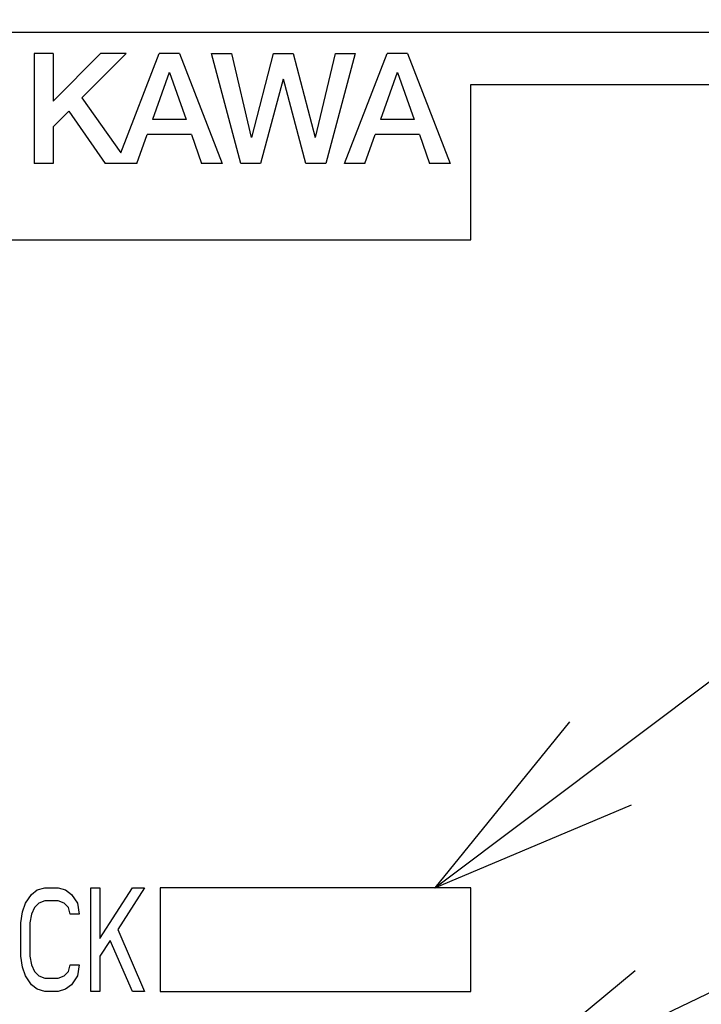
# Model space of a CAD drawing. Header units: millimetres. Extents: x 78 to 816, y 67 to 540.
# Tile 31 of 46: x 431 to 444, y 420 to 439. Entities that reach past the tile are written whole.
import ezdxf

# ---------------------------------------------------------------- set-up
doc = ezdxf.new("R2010")
doc.units = ezdxf.units.MM
doc.header["$LTSCALE"] = 0.319334
for name, color, linetype in [('ALL_CURVE', 7, 'Continuous'), ('ALL_FEATURES', 7, 'Continuous'), ('ALL_NOTE', 7, 'Continuous')]:
    doc.layers.add(name, color=color, linetype=linetype)

msp = doc.modelspace()

# ---------------------------------------------------------------- linework, layer by layer
at = {"layer": 'ALL_CURVE', "color": 4, "linetype": 'Continuous', "lineweight": 25}
for p, q in [((458.5, 438.5), (421.5, 438.5)), ((439.5, 434.5), (439.5, 437.5)), ((439.5, 437.5), (458.5, 437.5)), ((421.5, 434.5), (439.5, 434.5)), ((431.131, 421.957), (431.275, 422)), ((431.275, 422), (431.534, 422)), ((431.534, 422), (431.678, 421.957)), ((432.166, 420), (432.166, 422)), ((432.166, 422), (432.339, 422)), ((432.339, 421.021), (432.971, 422)), ((432.339, 422), (432.339, 421.021)), ((433.201, 422), (432.684, 421.191)), ((432.971, 422), (433.201, 422)), ((433.5, 422), (433.5, 420)), ((439.5, 422), (433.5, 422)), ((439.5, 420), (439.5, 422)), ((430.901, 421.702), (431.016, 421.872)), ((431.016, 421.872), (431.131, 421.957)), ((431.678, 421.957), (431.793, 421.872)), ((431.793, 421.872), (431.907, 421.702)), ((430.844, 421.532), (430.901, 421.702)), ((431.074, 421.617), (431.016, 421.489)), ((431.16, 421.702), (431.074, 421.617)), ((431.275, 421.745), (431.16, 421.702)), ((431.534, 421.745), (431.275, 421.745)), ((431.649, 421.702), (431.534, 421.745)), ((431.735, 421.617), (431.649, 421.702)), ((431.764, 421.489), (431.735, 421.617)), ((431.907, 421.702), (431.936, 421.489)), ((430.815, 421.319), (430.844, 421.532)), ((431.016, 421.489), (430.988, 421.319)), ((431.936, 421.489), (431.764, 421.489)), ((430.815, 420.681), (430.815, 421.319)), ((430.988, 421.319), (430.988, 420.681)), ((432.684, 421.191), (433.201, 420)), ((432.54, 420.979), (432.339, 420.681)), ((432.971, 420), (432.54, 420.979)), ((430.844, 420.468), (430.815, 420.681)), ((430.988, 420.681), (431.016, 420.511)), ((432.339, 420.681), (432.339, 420)), ((431.016, 420.511), (431.074, 420.383)), ((431.735, 420.383), (431.764, 420.511)), ((431.764, 420.511), (431.936, 420.511)), ((431.936, 420.511), (431.907, 420.298)), ((430.901, 420.298), (430.844, 420.468)), ((431.016, 420.128), (430.901, 420.298)), ((431.074, 420.383), (431.16, 420.298)), ((431.16, 420.298), (431.275, 420.255)), ((431.534, 420.255), (431.649, 420.298)), ((431.649, 420.298), (431.735, 420.383)), ((431.907, 420.298), (431.793, 420.128)), ((431.131, 420.043), (431.016, 420.128)), ((431.275, 420.255), (431.534, 420.255)), ((431.793, 420.128), (431.678, 420.043)), ((431.275, 420), (431.131, 420.043)), ((431.534, 420), (431.275, 420)), ((431.678, 420.043), (431.534, 420)), ((432.339, 420), (432.166, 420)), ((433.201, 420), (432.971, 420)), ((433.5, 420), (439.5, 420))]:
    msp.add_line(p, q, dxfattribs=at)
at = {"layer": 'ALL_FEATURES', "color": 7, "linetype": 'Continuous', "lineweight": 25}
for p, q in [((431.067, 438.1), (431.067, 435.975)), ((431.439, 438.1), (431.067, 438.1)), ((432.352, 438.1), (431.439, 437.181)), ((431.439, 438.1), (431.439, 437.181)), ((432.845, 438.1), (431.993, 437.243)), ((432.845, 438.1), (432.352, 438.1)), ((432.741, 436.181), (433.482, 438.1)), ((433.879, 438.1), (433.482, 438.1)), ((433.879, 438.1), (434.7, 435.975)), ((435.059, 435.975), (434.496, 438.1)), ((434.496, 438.1), (434.877, 438.1)), ((434.877, 438.1), (435.263, 436.475)), ((435.27, 436.475), (435.693, 438.1)), ((435.693, 438.1), (436.072, 438.1)), ((436.072, 438.1), (436.495, 436.475)), ((436.502, 436.476), (436.888, 438.1)), ((437.27, 438.1), (436.703, 435.975)), ((436.888, 438.1), (437.27, 438.1)), ((437.062, 435.975), (437.883, 438.1)), ((438.279, 438.1), (437.883, 438.1)), ((438.279, 438.1), (439.1, 435.975)), ((433.677, 437.733), (433.354, 436.821)), ((433.684, 437.733), (434.006, 436.821)), ((435.88, 437.6), (435.443, 435.975)), ((436.317, 435.975), (435.886, 437.6)), ((438.077, 437.733), (437.754, 436.821)), ((438.085, 437.733), (438.406, 436.821)), ((431.993, 437.243), (432.741, 436.181)), ((431.74, 436.988), (431.439, 436.685)), ((431.74, 436.988), (432.439, 435.975)), ((434.006, 436.821), (433.354, 436.821)), ((438.406, 436.821), (437.754, 436.821)), ((431.439, 436.685), (431.439, 435.975)), ((433.055, 435.975), (433.252, 436.534)), ((434.107, 436.534), (433.252, 436.534)), ((434.107, 436.534), (434.304, 435.975)), ((437.455, 435.975), (437.653, 436.534)), ((438.507, 436.534), (437.653, 436.534)), ((438.507, 436.534), (438.704, 435.975)), ((431.439, 435.975), (431.067, 435.975)), ((433.055, 435.975), (432.439, 435.975)), ((434.7, 435.975), (434.304, 435.975)), ((435.443, 435.975), (435.059, 435.975)), ((436.703, 435.975), (436.317, 435.975)), ((437.455, 435.975), (437.062, 435.975)), ((439.1, 435.975), (438.704, 435.975))]:
    msp.add_line(p, q, dxfattribs=at)
at = {"layer": 'ALL_NOTE', "color": 2, "linetype": 'Continuous', "lineweight": 25}
for p, q in [((438.803, 422), (474.5, 448.758)), ((439.5, 417.764), (474.5, 434.567))]:
    msp.add_line(p, q, dxfattribs=at)
for points in [[(441.404, 425.199), (438.803, 422), (442.603, 423.599)], [(442.673, 420.397), (439.5, 417.764), (443.539, 418.594)]]:
    msp.add_lwpolyline(points, dxfattribs=at)

doc.saveas('drawing.dxf')
